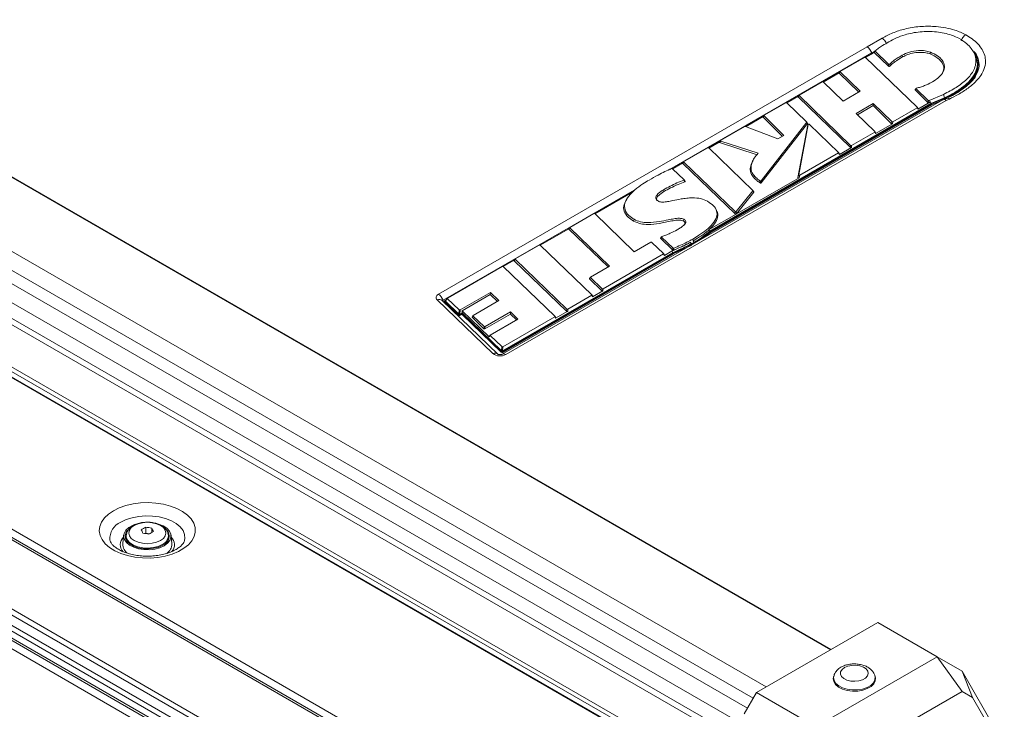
# Model space of a CAD drawing. Header units: millimetres. Extents: x 0 to 1118, y 0 to 864.
# Tile 40 of 256: x 254 to 324, y 202 to 251. Entities that reach past the tile are written whole.
import ezdxf

# ---------------------------------------------------------------- set-up
doc = ezdxf.new("R2010")
doc.units = ezdxf.units.MM

msp = doc.modelspace()

# ---------------------------------------------------------------- linework, layer by layer
at = {"color": 9, "linetype": 'Continuous', "lineweight": 15}
for p, q in [((311.67, 206.041), (193.416, 274.307)), ((189.03, 271.562), (307.099, 203.402)), ((306.165, 202.588), (188.353, 270.6)), ((187.945, 269.894), (305.757, 201.882)), ((305.52, 200.666), (187.45, 268.826)), ((187.132, 267.905), (305.52, 199.561)), ((305.52, 199.099), (187.079, 267.474)), ((187.079, 264.457), (305.52, 196.083)), ((305.52, 195.768), (187.079, 264.142)), ((187.266, 263.654), (305.52, 195.388)), ((185.826, 253.654), (315.08, 179.037)), ((315.939, 177.776), (184.79, 253.487)), ((301.801, 234.862), (301.801, 234.907)), ((301.98, 234.965), (301.98, 235.007))]:
    msp.add_line(p, q, dxfattribs=at)
at = {"color": 7, "linetype": 'Continuous', "lineweight": 15}
for p, q in [((311.711, 206.065), (193.498, 274.307)), ((311.71, 206.064), (193.498, 274.307)), ((187.307, 263.583), (305.52, 195.341)), ((187.307, 263.583), (305.52, 195.341)), ((315.753, 178.052), (185.04, 253.511)), ((312.266, 174.554), (180.267, 250.756)), ((180.517, 251.02), (312.516, 174.818)), ((179.944, 250.196), (311.943, 173.995)), ((311.839, 173.646), (179.84, 249.848)), ((179.84, 249.353), (311.839, 173.152)), ((314.275, 248.951), (315.341, 249.571)), ((179.684, 248.678), (312.491, 172.01)), ((179.944, 249.124), (311.943, 172.923)), ((283.786, 231.35), (314.275, 248.951)), ((314.823, 248.649), (314.6, 248.519)), ((314.839, 248.676), (314.778, 248.576)), ((314.843, 248.653), (315.803, 247.732)), ((314.6, 248.519), (300.248, 240.234)), ((314.087, 248.203), (312.358, 247.205)), ((317.834, 244.658), (314.16, 248.198)), ((314.169, 248.189), (314.582, 248.428)), ((314.582, 248.428), (314.777, 248.577)), ((315.804, 247.573), (314.782, 248.553)), ((316.797, 248.235), (316.761, 248.358)), ((321.951, 248.382), (321.855, 248.569)), ((322.166, 247.655), (322.166, 247.757)), ((311.156, 246.45), (312.287, 247.103)), ((312.347, 247.195), (312.284, 247.097)), ((312.351, 247.172), (312.287, 247.074)), ((312.287, 247.074), (313.678, 245.73)), ((312.351, 247.172), (313.78, 245.79)), ((311.074, 246.464), (309.439, 245.519)), ((312.579, 245.095), (311.147, 246.459)), ((318.601, 244.992), (317.693, 245.886)), ((317.767, 245.972), (318.616, 245.137)), ((319.672, 245.179), (288.323, 227.081)), ((319.905, 245.144), (288.573, 227.056)), ((308.578, 244.961), (309.368, 245.418)), ((309.428, 245.51), (309.364, 245.412)), ((309.432, 245.487), (309.368, 245.389)), ((309.368, 245.389), (313.087, 241.792)), ((309.432, 245.487), (313.097, 241.941)), ((313.78, 245.79), (312.579, 245.095)), ((318.601, 244.992), (318.616, 245.137)), ((318.683, 245.129), (318.668, 244.984)), ((318.683, 245.129), (319.705, 245.571)), ((318.817, 244.91), (319.768, 245.321)), ((319.799, 245.298), (318.85, 244.888)), ((319.686, 245.188), (318.85, 244.827)), ((319.926, 245.29), (319.687, 245.186)), ((319.768, 245.321), (319.705, 245.571)), ((319.799, 245.237), (319.799, 245.298)), ((320.132, 245.242), (319.905, 245.144)), ((318.817, 244.91), (303.09, 235.831)), ((318.85, 244.888), (303.13, 235.813)), ((318.85, 244.827), (303.13, 235.751)), ((308.496, 244.975), (306.957, 244.087)), ((309.974, 243.618), (308.569, 244.97)), ((313.493, 244.216), (314.711, 244.919)), ((313.585, 244.126), (314.7, 244.769)), ((314.7, 244.769), (314.711, 244.919)), ((314.7, 244.769), (316.017, 243.484)), ((314.711, 244.919), (316.027, 243.633)), ((316.1, 243.628), (317.827, 244.625)), ((317.891, 244.518), (317.827, 244.625)), ((317.902, 244.546), (317.839, 244.652)), ((318.784, 245.034), (317.891, 244.518)), ((318.784, 245.034), (318.668, 244.984)), ((318.784, 245.034), (318.817, 244.91)), ((318.85, 244.827), (318.85, 244.888)), ((305.667, 243.281), (306.887, 243.985)), ((306.946, 244.077), (306.883, 243.98)), ((306.95, 244.054), (306.887, 243.957)), ((306.887, 243.957), (308.242, 242.592)), ((306.95, 244.054), (308.343, 242.651)), ((314.822, 242.918), (313.493, 244.216)), ((305.577, 243.29), (303.848, 242.292)), ((307.928, 242.411), (305.636, 243.294)), ((306.733, 239.429), (309.976, 243.594)), ((306.747, 239.273), (310.033, 243.493)), ((310.058, 243.409), (309.351, 239.655)), ((310.092, 243.422), (309.416, 239.837)), ((310.033, 243.493), (309.976, 243.594)), ((310.035, 243.513), (309.978, 243.613)), ((310.092, 243.422), (310.058, 243.409)), ((310.116, 243.448), (310.082, 243.436)), ((312.251, 241.434), (310.178, 243.432)), ((316.09, 243.478), (314.878, 242.779)), ((316.017, 243.484), (316.027, 243.633)), ((316.1, 243.628), (316.09, 243.478)), ((308.343, 242.651), (307.928, 242.411)), ((313.17, 241.936), (314.815, 242.886)), ((314.878, 242.779), (314.815, 242.886)), ((314.889, 242.806), (314.826, 242.913)), ((302.94, 241.768), (301.238, 240.785)), ((306.151, 238.74), (303.013, 241.763)), ((303.022, 241.754), (303.758, 242.179)), ((303.837, 242.283), (303.754, 242.174)), ((303.858, 242.25), (303.775, 242.141)), ((303.775, 242.141), (306.45, 241.27)), ((303.858, 242.25), (306.518, 241.384)), ((313.16, 241.787), (312.307, 241.295)), ((313.087, 241.792), (313.097, 241.941)), ((313.17, 241.936), (313.16, 241.787)), ((309.495, 239.815), (312.244, 241.401)), ((312.307, 241.295), (312.244, 241.401)), ((312.319, 241.322), (312.255, 241.429)), ((301.256, 239.497), (300.44, 240.281)), ((300.451, 240.27), (301.167, 240.683)), ((301.227, 240.775), (301.164, 240.678)), ((301.231, 240.752), (301.167, 240.655)), ((301.167, 240.655), (304.896, 237.062)), ((301.231, 240.752), (304.89, 237.227)), ((306.17, 240.905), (306.121, 240.811)), ((309.43, 239.634), (304.976, 237.062)), ((306.214, 239.648), (306.259, 239.764)), ((309.351, 239.655), (309.416, 239.837)), ((309.495, 239.815), (309.43, 239.634)), ((297.86, 238.856), (284.111, 230.918)), ((301.33, 239.379), (301.26, 239.492)), ((294.916, 237.075), (297.618, 238.635)), ((304.972, 237.229), (306.153, 238.715)), ((304.978, 237.065), (306.21, 238.615)), ((306.21, 238.615), (306.153, 238.715)), ((306.212, 238.634), (306.155, 238.734)), ((297.148, 238.069), (297.104, 237.984)), ((294.834, 237.088), (293.132, 236.106)), ((297.699, 234.352), (294.907, 237.083)), ((304.953, 237.049), (303.051, 235.951)), ((303.562, 237.322), (303.514, 237.415)), ((304.896, 237.062), (304.89, 237.227)), ((304.972, 237.229), (304.978, 237.065)), ((293.121, 236.096), (293.058, 235.998)), ((293.125, 236.073), (293.061, 235.975)), ((293.125, 236.073), (295.955, 233.347)), ((297.667, 236.556), (297.703, 236.679)), ((301.211, 236.558), (301.246, 236.681)), ((291.03, 234.831), (293.061, 236.004)), ((293.061, 235.975), (295.852, 233.287)), ((299.656, 235.433), (299.586, 235.341)), ((299.659, 235.408), (300.469, 234.631)), ((302.21, 235.331), (301.908, 235.15)), ((302.591, 235.392), (301.98, 235.007)), ((303.09, 235.831), (302.553, 235.41)), ((303.13, 235.813), (302.591, 235.392)), ((303.13, 235.751), (302.591, 235.33)), ((302.591, 235.33), (302.591, 235.392)), ((303.051, 235.951), (303.048, 235.948)), ((303.051, 235.951), (303.09, 235.831)), ((303.13, 235.751), (303.13, 235.813)), ((290.948, 234.845), (289.246, 233.862)), ((294.696, 231.3), (291.021, 234.84)), ((298.898, 235.044), (297.699, 234.352)), ((299.796, 234.244), (298.97, 235.039)), ((299.59, 235.316), (300.455, 234.485)), ((301.801, 234.907), (300.475, 234.28)), ((301.801, 234.846), (300.475, 234.219)), ((301.944, 235.027), (301.767, 234.928)), ((301.98, 235.007), (301.801, 234.907)), ((301.908, 235.15), (301.873, 235.272)), ((300.475, 234.28), (288.33, 227.269)), ((300.475, 234.219), (288.33, 227.207)), ((300.442, 234.302), (288.336, 227.313)), ((295.492, 231.731), (299.789, 234.211)), ((299.852, 234.105), (299.789, 234.211)), ((299.863, 234.132), (299.8, 234.239)), ((300.408, 234.425), (299.852, 234.105)), ((300.408, 234.425), (300.442, 234.302)), ((300.475, 234.219), (300.475, 234.28)), ((288.313, 233.324), (284.417, 231.074)), ((292.06, 229.778), (288.385, 233.318)), ((288.394, 233.31), (289.175, 233.761)), ((289.235, 233.853), (289.172, 233.755)), ((289.239, 233.83), (289.176, 233.732)), ((289.176, 233.732), (292.903, 230.14)), ((289.239, 233.83), (292.913, 230.289)), ((295.955, 233.347), (294.6, 232.564)), ((294.589, 232.555), (294.525, 232.457)), ((294.593, 232.532), (294.529, 232.434)), ((294.593, 232.532), (295.42, 231.736)), ((294.529, 232.434), (295.41, 231.587)), ((285.322, 230.228), (287.478, 231.473)), ((285.47, 230.17), (287.468, 231.324)), ((287.468, 231.324), (287.478, 231.473)), ((287.468, 231.324), (287.973, 230.833)), ((287.478, 231.473), (288.076, 230.892)), ((292.986, 230.284), (294.689, 231.268)), ((294.753, 231.161), (294.689, 231.268)), ((294.764, 231.188), (294.701, 231.295)), ((295.482, 231.582), (294.753, 231.161)), ((295.41, 231.587), (295.42, 231.736)), ((295.492, 231.731), (295.482, 231.582)), ((287.66, 227.121), (283.699, 230.939)), ((288.007, 227.073), (284.046, 230.891)), ((284.214, 230.865), (284.214, 230.803)), ((285.217, 229.89), (284.221, 230.85)), ((284.221, 230.85), (284.221, 230.788)), ((285.217, 229.829), (284.221, 230.788)), ((284.229, 230.885), (284.325, 230.94)), ((284.406, 231.065), (284.279, 230.87)), ((284.41, 231.042), (284.282, 230.847)), ((285.229, 229.935), (284.282, 230.847)), ((284.41, 231.042), (285.249, 230.233)), ((288.076, 230.892), (286.248, 229.837)), ((285.217, 229.829), (285.217, 229.89)), ((285.229, 229.935), (285.249, 230.233)), ((285.404, 229.948), (285.295, 229.885)), ((285.404, 229.887), (285.295, 229.823)), ((285.295, 229.885), (285.295, 229.823)), ((285.322, 230.228), (285.302, 229.929)), ((285.46, 230.021), (285.302, 229.929)), ((285.404, 229.887), (285.404, 229.948)), ((285.47, 230.17), (285.46, 230.021)), ((288.264, 227.318), (285.46, 230.021)), ((287.398, 228.312), (285.47, 230.17)), ((288.251, 227.274), (285.483, 229.942)), ((285.483, 229.942), (285.483, 229.881)), ((288.251, 227.213), (285.483, 229.881)), ((286.237, 229.827), (286.174, 229.73)), ((286.241, 229.804), (286.178, 229.707)), ((286.241, 229.804), (287.031, 229.044)), ((287.093, 228.889), (288.903, 229.934)), ((287.103, 229.039), (288.912, 230.083)), ((288.356, 227.612), (292.053, 229.745)), ((288.903, 229.934), (288.912, 230.083)), ((288.903, 229.934), (289.335, 229.519)), ((288.912, 230.083), (289.438, 229.579)), ((292.116, 229.639), (292.053, 229.745)), ((292.128, 229.666), (292.064, 229.773)), ((292.976, 230.135), (292.116, 229.639)), ((292.903, 230.14), (292.913, 230.289)), ((292.986, 230.284), (292.976, 230.135)), ((286.178, 229.707), (287.021, 228.895)), ((287.021, 228.895), (287.031, 229.044)), ((287.103, 229.039), (287.093, 228.889)), ((289.438, 229.579), (287.468, 228.442)), ((287.458, 228.432), (287.394, 228.335)), ((287.461, 228.409), (287.398, 228.312)), ((287.461, 228.409), (288.284, 227.617)), ((288.251, 227.213), (288.251, 227.274)), ((288.264, 227.318), (288.284, 227.617)), ((288.33, 227.269), (288.33, 227.207)), ((288.356, 227.612), (288.336, 227.313)), ((262.96, 214.339), (262.918, 214.315)), ((262.96, 214.767), (262.96, 214.339)), ((263.236, 214.296), (262.96, 214.339)), ((263.392, 214.7), (263.392, 214.389)), ((261.391, 214.188), (261.329, 213.578)), ((261.576, 214.14), (261.576, 213.967)), ((261.576, 213.967), (261.599, 213.813)), ((264.576, 213.967), (264.576, 214.14)), ((264.576, 213.999), (264.61, 213.926)), ((264.822, 213.578), (264.76, 214.188)), ((315.03, 207.981), (306.403, 203.001)), ((319.26, 205.539), (315.03, 207.981)), ((319.26, 205.539), (310.634, 200.559)), ((321.028, 203.075), (319.26, 205.539)), ((319.26, 205.539), (321.028, 204.518)), ((321.76, 202.652), (321.028, 204.518)), ((321.028, 204.518), (328.854, 190.963)), ((311.895, 204.138), (311.88, 204.068)), ((314.857, 204.068), (314.842, 204.138)), ((306.403, 203.001), (305.52, 201.47)), ((310.634, 200.559), (306.403, 203.001)), ((313.134, 198.518), (321.028, 203.075)), ((321.028, 203.075), (321.76, 202.652)), ((321.76, 202.652), (328.844, 190.383))]:
    msp.add_line(p, q, dxfattribs=at)
at = {"color": 7, "linetype": 'Continuous', "lineweight": 15, "flags": 128}
for points in [[(318.757, 248.448), (318.763, 248.474), (318.785, 248.575)], [(299.821, 238.657), (299.814, 238.682), (299.785, 238.78)], [(301.908, 235.15), (301.919, 235.113), (301.93, 235.076), (301.944, 235.027)], [(283.699, 230.939), (283.656, 230.989), (283.628, 231.042), (283.616, 231.098), (283.62, 231.153), (283.64, 231.208), (283.675, 231.26), (283.724, 231.308), (283.786, 231.35)], [(284.229, 230.885), (284.223, 230.881), (284.219, 230.877), (284.216, 230.873), (284.214, 230.868), (284.214, 230.863), (284.215, 230.859), (284.217, 230.854), (284.221, 230.85)], [(260.66, 215.933), (261.078, 216.139), (261.549, 216.303), (262.059, 216.422), (262.595, 216.491), (263.144, 216.511), (263.691, 216.479), (264.222, 216.397), (264.724, 216.266), (265.183, 216.091), (265.587, 215.876), (265.926, 215.626), (266.191, 215.348), (266.376, 215.049), (266.475, 214.737), (266.486, 214.42), (266.409, 214.105), (266.245, 213.802), (265.999, 213.518), (265.678, 213.261), (265.289, 213.036), (264.843, 212.851), (264.351, 212.709), (263.826, 212.615), (263.282, 212.57), (262.732, 212.576), (262.191, 212.634), (261.673, 212.74), (261.192, 212.893), (260.759, 213.089), (260.386, 213.322), (260.083, 213.587), (259.857, 213.877), (259.715, 214.183), (259.66, 214.499), (259.693, 214.816), (259.814, 215.126), (260.019, 215.42), (260.303, 215.692), (260.66, 215.933)], [(264.007, 213.813), (264.217, 213.971), (264.349, 214.154), (264.393, 214.351), (264.349, 214.548), (264.217, 214.732), (264.007, 214.889), (263.734, 215.01), (263.417, 215.086), (263.076, 215.112), (262.734, 215.086), (262.417, 215.01), (262.144, 214.889), (261.934, 214.732), (261.802, 214.548), (261.758, 214.351), (261.802, 214.154), (261.934, 213.971), (262.144, 213.813), (262.417, 213.693), (262.734, 213.616), (263.076, 213.591), (263.417, 213.616), (263.734, 213.693), (264.007, 213.813)], [(263.796, 215.011), (263.876, 214.988), (264.197, 214.858), (264.458, 214.689), (264.644, 214.49), (264.745, 214.272), (264.757, 214.046), (264.677, 213.824), (264.512, 213.619), (264.269, 213.442)], [(264.269, 213.442), (263.961, 213.301), (263.606, 213.206), (263.223, 213.16), (262.831, 213.167), (262.452, 213.225), (262.108, 213.332), (261.815, 213.483), (261.59, 213.668), (261.446, 213.878), (261.389, 214.102), (261.423, 214.327), (261.546, 214.542), (261.752, 214.735), (262.029, 214.895), (262.222, 214.971)], [(261.675, 214.547), (261.572, 214.401), (261.503, 214.185), (261.526, 213.967), (261.639, 213.757), (261.836, 213.57), (262.104, 213.415), (262.429, 213.301), (262.792, 213.236), (263.171, 213.223), (263.544, 213.262), (263.89, 213.352), (264.189, 213.488)], [(261.541, 213.926), (261.572, 213.993), (261.576, 213.999)], [(264.552, 213.813), (264.557, 213.832), (264.576, 213.967)], [(312.667, 204.773), (312.905, 204.875), (313.184, 204.931), (313.48, 204.938), (313.765, 204.893), (314.016, 204.803), (314.209, 204.673), (314.327, 204.517), (314.36, 204.347), (314.305, 204.179), (314.167, 204.028), (313.958, 203.907), (313.696, 203.828), (313.406, 203.796), (313.112, 203.815), (312.841, 203.883), (312.616, 203.995), (312.459, 204.139), (312.382, 204.304), (312.393, 204.475), (312.491, 204.636), (312.667, 204.773)], [(314.857, 204.068), (314.862, 204.042), (314.85, 203.825), (314.745, 203.616), (314.554, 203.429), (314.288, 203.276), (313.964, 203.165), (313.603, 203.105), (313.227, 203.098), (312.86, 203.145), (312.525, 203.244), (312.243, 203.387), (312.032, 203.567), (311.905, 203.771), (311.869, 203.987), (311.88, 204.068)]]:
    msp.add_lwpolyline(points, dxfattribs=at)
at = {"color": 9, "linetype": 'Continuous', "lineweight": 15, "flags": 128}
for points in [[(261.183, 215.121), (261.563, 215.303), (261.994, 215.442), (262.463, 215.533), (262.952, 215.572), (263.445, 215.559), (263.926, 215.494), (264.378, 215.379), (264.786, 215.217), (265.135, 215.016), (265.414, 214.78), (265.614, 214.52), (265.727, 214.242), (265.75, 213.957), (265.731, 213.832)], [(264.136, 213.528), (263.839, 213.395), (263.494, 213.309), (263.123, 213.275), (262.748, 213.295), (262.395, 213.369), (262.084, 213.491), (261.835, 213.653), (261.664, 213.847), (261.582, 214.059), (261.576, 214.153)], [(314.838, 204.155), (314.847, 204.112), (314.835, 203.897), (314.731, 203.691), (314.542, 203.506), (314.278, 203.354), (313.958, 203.244), (313.601, 203.184), (313.229, 203.178), (312.866, 203.225), (312.534, 203.322), (312.255, 203.464), (312.046, 203.642), (311.92, 203.844), (311.885, 204.058), (311.896, 204.141)]]:
    msp.add_lwpolyline(points, dxfattribs=at)
at = {"color": 7, "linetype": 'Continuous', "lineweight": 15}
for centre, radius, start, end in [((283.365, 230.696), 0.778, 16.568, 57.17492), ((284.134, 230.863), 0.0595, 112.83069, 179.99571), ((284.234, 230.804), 0.0204, 181.82022, 229.38654), ((285.26, 229.949), 0.0728, 233.32101, 298.52708), ((285.26, 229.887), 0.0728, 233.32101, 298.52708), ((285.439, 229.884), 0.0728, 53.31984, 118.52727), ((285.439, 229.823), 0.0728, 53.31984, 118.52727), ((288.168, 227.802), 0.849, 233.32101, 298.52708), ((288.295, 227.333), 0.0728, 233.31984, 298.52727), ((288.295, 227.271), 0.0728, 233.31984, 298.52727), ((264.627, 211.513), 3.657, 117.13404, 122.86058), ((258.84, 212.668), 4.259, 23.04794, 26.74899), ((262.274, 209.768), 4.593, 78.47803, 83.93589), ((262.474, 210.2), 4.593, 78.47803, 83.93589), ((265.175, 211.197), 3.657, 117.13404, 122.86058), ((259.589, 212.783), 4.259, 23.04794, 26.74899), ((263.961, 214.117), 0.669, 289.91433, 43.21749), ((262.118, 213.563), 0.79, 178.93517, 238.519), ((264.036, 213.562), 0.786, 302.16941, 1.13989)]:
    msp.add_arc(centre, radius, start, end, dxfattribs=at)
at = {"color": 9, "linetype": 'Continuous', "lineweight": 15}
for centre, radius, start, end in [((283.832, 230.628), 0.339, 50.9341, 113.24027), ((287.794, 226.81), 0.339, 51.08331, 113.23127), ((288.427, 226.855), 0.249, 54.00163, 114.64011), ((261.686, 213.951), 1.274, 113.24985, 184.14756), ((261.899, 213.519), 0.749, 134.13264, 222.77328), ((263.856, 214.192), 0.721, 292.8538, 356.11758), ((264.27, 213.52), 0.736, 317.81256, 46.85298)]:
    msp.add_arc(centre, radius, start, end, dxfattribs=at)
at = {"color": 7, "linetype": 'Continuous', "lineweight": 15}
for centre, major_axis, ratio, start_param, end_param in [((314.275, 248.543), (-0.251, 0.433), 0.578608, 4.337522, 5.496801), ((314.118, 248.177), (0.0501, 0.0028), 0.685046, 0.565641, 2.205127), ((312.337, 247.087), (0.0561, -0.0011), 0.515301, 2.830811, 3.64798), ((312.4, 247.185), (0.0561, -0.0011), 0.515301, 2.435549, 3.64798), ((311.106, 246.438), (0.0501, 0.0028), 0.684624, 0.572357, 2.207363), ((309.417, 245.402), (0.0561, -0.0011), 0.515303, 2.830816, 3.647942), ((309.481, 245.5), (0.0561, -0.0011), 0.515303, 2.43555, 3.647942), ((318.658, 245.157), (0.0503, 0.0037), 0.663658, 3.669162, 5.196327), ((319.905, 244.735), (-0.225, 0.447), 0.534899, 5.52876, 6.314077), ((308.527, 244.949), (0.0501, 0.0028), 0.684995, 0.566458, 2.2054), ((317.785, 244.644), (0.0561, -0.0011), 0.515209, 5.577095, 6.791072), ((317.849, 244.538), (0.0561, -0.0011), 0.515209, 5.577095, 6.791072), ((318.643, 245.012), (0.0503, 0.0037), 0.663658, 3.669162, 5.196327), ((306.936, 243.97), (0.056, -0.0012), 0.516228, 2.832539, 3.632726), ((306.999, 244.067), (0.056, -0.0012), 0.516228, 2.436003, 3.632726), ((305.611, 243.266), (0.0501, -0.0013), 0.649363, 1.070607, 2.327661), ((309.925, 243.604), (0.0549, 0.0004), 0.525574, 5.888847, 6.776457), ((309.982, 243.504), (0.0549, 0.0004), 0.525574, 5.888847, 6.776457), ((310.109, 243.393), (0.0472, -0.027), 0.787196, 2.560402, 3.408033), ((310.143, 243.405), (0.0472, -0.027), 0.787196, 1.260692, 3.408033), ((316.058, 243.504), (0.0501, 0.0029), 0.685516, 3.699683, 5.344185), ((316.069, 243.654), (0.0501, 0.0029), 0.685516, 3.699683, 5.344185), ((314.772, 242.905), (0.0561, -0.0011), 0.515532, 5.577256, 6.785791), ((314.836, 242.798), (0.0561, -0.0011), 0.515532, 5.577256, 6.785791), ((302.972, 241.742), (0.0501, 0.0028), 0.685044, 0.565683, 2.205141), ((303.811, 242.165), (0.06, 0.0019), 0.482397, 2.768003, 4.07038), ((303.893, 242.274), (0.06, 0.0019), 0.482397, 2.408999, 4.07038), ((313.128, 241.813), (0.0501, 0.0029), 0.685186, 3.704997, 5.345972), ((313.138, 241.962), (0.0501, 0.0029), 0.685186, 3.704997, 5.345972), ((312.201, 241.421), (0.0561, -0.0011), 0.515227, 5.577104, 6.790782), ((312.265, 241.314), (0.0561, -0.0011), 0.515227, 5.577104, 6.790782), ((301.217, 240.668), (0.0561, -0.0011), 0.515218, 2.830656, 3.649337), ((301.28, 240.766), (0.0561, -0.0011), 0.515218, 2.435507, 3.649337), ((309.407, 239.664), (0.0541, 0.0257), 0.633646, 2.708697, 4.837777), ((309.472, 239.846), (0.0541, 0.0257), 0.633646, 2.708697, 4.837777), ((306.103, 238.726), (0.055, 0.0004), 0.52536, 5.881891, 6.776173), ((306.16, 238.626), (0.055, 0.0004), 0.52536, 5.881891, 6.776173), ((294.866, 237.062), (0.0501, 0.0029), 0.685572, 0.557196, 2.20229), ((304.929, 237.25), (0.05, -0.0028), 0.761154, 3.865545, 5.789176), ((304.935, 237.085), (0.05, -0.0028), 0.761154, 3.865545, 5.128579), ((304.946, 236.774), (0.023, 0.295), 0.127165, 6.075861, 6.664163), ((304.935, 237.085), (0.05, -0.0028), 0.761154, 5.716881, 5.789176), ((293.174, 236.086), (0.0561, -0.0011), 0.515205, 2.4355, 3.649556), ((293.111, 235.989), (0.0561, -0.0011), 0.515205, 2.830631, 3.649556), ((290.98, 234.819), (0.0501, 0.0028), 0.685038, 0.565776, 2.205172), ((298.929, 235.018), (0.0501, 0.0028), 0.685053, 0.565531, 2.205091), ((299.746, 234.231), (0.0561, -0.0011), 0.515214, 5.577098, 6.790996), ((299.81, 234.124), (0.0561, -0.0011), 0.515214, 5.577098, 6.790996), ((288.344, 233.298), (0.0501, 0.0028), 0.685051, 0.565568, 2.205103), ((289.225, 233.745), (0.0561, -0.0011), 0.515218, 2.830656, 3.649341), ((289.288, 233.843), (0.0561, -0.0011), 0.515218, 2.435507, 3.649341), ((294.642, 232.545), (0.0561, -0.0011), 0.515182, 2.435489, 3.649927), ((294.579, 232.447), (0.0561, -0.0011), 0.515182, 2.830589, 3.649927), ((294.647, 231.287), (0.0561, -0.0011), 0.515204, 5.577092, 6.791164), ((294.711, 231.181), (0.0561, -0.0011), 0.515204, 5.577092, 6.791164), ((295.451, 231.608), (0.0501, 0.0028), 0.685006, 3.707885, 5.346938), ((295.461, 231.757), (0.0501, 0.0028), 0.685006, 3.707885, 5.346938), ((284.332, 230.86), (0.0561, -0.0011), 0.515214, 2.83065, 3.649396), ((284.459, 231.055), (0.0561, -0.0011), 0.515214, 2.435505, 3.649396), ((285.27, 229.955), (0.0501, 0.0028), 0.685054, 3.707113, 5.34668), ((285.29, 230.254), (0.0501, 0.0028), 0.685054, 3.707113, 5.34668), ((286.227, 229.72), (0.0561, -0.0011), 0.515206, 2.830634, 3.64953), ((286.29, 229.817), (0.0561, -0.0011), 0.515206, 2.435501, 3.64953), ((292.01, 229.765), (0.0561, -0.0011), 0.515212, 5.577097, 6.791022), ((292.944, 230.161), (0.0501, 0.0028), 0.685059, 3.707033, 5.346653), ((292.954, 230.31), (0.0501, 0.0028), 0.685059, 3.707033, 5.346653), ((287.072, 229.064), (0.0501, 0.0028), 0.685042, 3.707307, 5.346745), ((292.074, 229.658), (0.0561, -0.0011), 0.515212, 5.577097, 6.791022), ((287.062, 228.915), (0.0501, 0.0028), 0.685042, 3.707307, 5.346745), ((287.447, 228.325), (0.0561, -0.0011), 0.515216, 2.830652, 3.649371), ((287.511, 228.422), (0.0561, -0.0011), 0.515216, 2.435506, 3.649371), ((288.305, 227.339), (0.0501, 0.0028), 0.685056, 3.707076, 5.346667), ((288.325, 227.638), (0.0501, 0.0028), 0.685056, 3.707076, 5.346667)]:
    msp.add_ellipse(centre, major_axis=major_axis, ratio=ratio, start_param=start_param, end_param=end_param, dxfattribs=at)
for points, knots in [([(315.341, 249.571), (315.372, 249.589), (315.639, 249.738), (316.185, 249.997), (317.101, 250.284), (318.124, 250.433), (319.083, 250.42), (319.869, 250.31), (320.607, 250.137), (321.041, 249.936), (321.29, 249.82)], [0, 0, 0, 0, 0.01926, 0.169224, 0.318725, 0.489281, 0.641847, 0.748802, 0.855728, 1, 1, 1, 1]), ([(320.808, 249.561), (320.638, 249.64), (320.319, 249.791), (319.762, 249.932), (319.202, 250.022), (318.62, 250.055), (318.041, 250.03), (317.486, 249.947), (316.918, 249.806), (316.353, 249.594), (315.999, 249.406), (315.822, 249.312)], [0, 0, 0, 0, 0.117693, 0.221884, 0.326097, 0.431304, 0.53649, 0.638179, 0.739935, 0.869805, 1, 1, 1, 1]), ([(319.705, 245.571), (319.869, 245.652), (320.339, 245.885), (321.037, 246.331), (321.587, 246.85), (321.886, 247.326), (322.015, 247.714), (322.024, 248.113), (321.911, 248.496), (321.685, 248.855), (321.34, 249.219), (321.002, 249.437), (320.808, 249.561)], [0, 0, 0, 0, 0.081025, 0.232296, 0.38888, 0.473337, 0.559892, 0.64445, 0.731847, 0.810742, 0.891795, 1, 1, 1, 1]), ([(321.29, 249.82), (321.445, 249.724), (321.771, 249.521), (322.164, 249.166), (322.471, 248.77), (322.657, 248.349), (322.726, 247.866), (322.63, 247.382), (322.381, 246.916), (322.014, 246.467), (321.477, 246.006), (320.817, 245.584), (320.341, 245.347), (320.132, 245.242)], [0, 0, 0, 0, 0.074774, 0.156605, 0.238419, 0.320365, 0.402309, 0.512294, 0.595208, 0.67819, 0.793748, 0.909444, 1, 1, 1, 1]), ([(321.29, 249.82), (321.287, 249.818), (321.27, 249.808), (321.213, 249.769), (321.123, 249.683), (321.025, 249.542), (320.986, 249.439), (320.967, 249.387)], [0, 0, 0, 0, 0.021795, 0.12745, 0.418317, 0.709158, 1, 1, 1, 1]), ([(314.843, 248.653), (314.832, 248.635), (314.812, 248.601), (314.791, 248.568), (314.782, 248.553)], [0, 0, 0, 0, 0.555242, 1, 1, 1, 1]), ([(314.846, 248.683), (314.843, 248.681), (314.838, 248.676), (314.836, 248.667), (314.838, 248.659), (314.842, 248.655), (314.843, 248.653)], [0, 0, 0, 0, 0.283163, 0.566812, 0.841646, 1, 1, 1, 1]), ([(315.822, 249.312), (315.671, 249.222), (315.422, 249.075), (315.097, 248.865), (314.928, 248.742), (314.846, 248.683)], [0, 0, 0, 0, 0.442603, 0.731809, 1, 1, 1, 1]), ([(316.761, 248.358), (316.929, 248.44), (317.265, 248.606), (317.858, 248.704), (318.392, 248.692), (318.661, 248.612), (318.785, 248.575)], [0, 0, 0, 0, 0.295374, 0.593099, 0.812622, 1, 1, 1, 1]), ([(321.788, 248.663), (321.86, 248.581), (322.086, 248.321), (322.2, 247.827), (322.13, 247.335), (321.947, 246.957), (321.692, 246.587), (321.335, 246.241), (320.908, 245.922), (320.564, 245.702), (320.194, 245.491), (319.931, 245.363), (319.799, 245.298)], [0, 0, 0, 0, 0.071462, 0.225783, 0.380322, 0.454593, 0.530588, 0.690888, 0.766536, 0.844975, 0.922249, 1, 1, 1, 1]), ([(314.782, 248.553), (314.78, 248.556), (314.776, 248.561), (314.775, 248.569), (314.778, 248.574), (314.779, 248.576)], [0, 0, 0, 0, 0.387703, 0.776065, 1, 1, 1, 1]), ([(315.883, 247.732), (315.986, 247.824), (316.164, 247.984), (316.472, 248.187), (316.665, 248.301), (316.761, 248.358)], [0, 0, 0, 0, 0.408235, 0.70351, 1, 1, 1, 1]), ([(316.797, 248.235), (316.646, 248.146), (316.38, 247.988), (316.08, 247.763), (315.94, 247.627), (315.884, 247.573)], [0, 0, 0, 0, 0.440199, 0.777325, 1, 1, 1, 1]), ([(318.757, 248.448), (318.661, 248.479), (318.449, 248.545), (318.052, 248.573), (317.595, 248.536), (317.152, 248.418), (316.909, 248.293), (316.797, 248.235)], [0, 0, 0, 0, 0.151804, 0.333733, 0.546569, 0.790997, 1, 1, 1, 1]), ([(318.785, 248.575), (318.956, 248.496), (319.299, 248.337), (319.658, 247.991), (319.82, 247.587), (319.722, 247.163), (319.432, 246.811), (319.046, 246.528), (318.763, 246.381), (318.621, 246.308)], [0, 0, 0, 0, 0.141056, 0.282516, 0.444647, 0.597348, 0.753717, 0.876688, 1, 1, 1, 1]), ([(319.608, 247.045), (319.662, 247.163), (319.778, 247.415), (319.653, 247.81), (319.318, 248.183), (318.949, 248.358), (318.757, 248.448)], [0, 0, 0, 0, 0.2266286, 0.4860041, 0.7339596, 1, 1, 1, 1]), ([(319.768, 245.321), (319.897, 245.384), (320.154, 245.51), (320.518, 245.716), (320.858, 245.933), (321.177, 246.169), (321.461, 246.42), (321.78, 246.767), (322.003, 247.137), (322.108, 247.52), (322.135, 247.911), (322.022, 248.194), (321.947, 248.381)], [0, 0, 0, 0, 0.0829439, 0.1661778, 0.2511521, 0.3330282, 0.4215308, 0.5063988, 0.668349, 0.7533146, 0.8369613, 1, 1, 1, 1]), ([(321.982, 246.873), (322.081, 247.061), (322.27, 247.421), (322.229, 247.979), (322.093, 248.379), (321.911, 248.575), (321.876, 248.612)], [0, 0, 0, 0, 0.326608, 0.627768, 0.928836, 1, 1, 1, 1]), ([(315.803, 247.732), (315.807, 247.729), (315.813, 247.724), (315.828, 247.719), (315.842, 247.717), (315.857, 247.718), (315.869, 247.722), (315.877, 247.727), (315.881, 247.731), (315.883, 247.732)], [0, 0, 0, 0, 0.187991, 0.344227, 0.501264, 0.639613, 0.776775, 0.93059, 1, 1, 1, 1]), ([(315.804, 247.573), (315.804, 247.585), (315.803, 247.638), (315.803, 247.691), (315.803, 247.732)], [0, 0, 0, 0, 0.236645, 1, 1, 1, 1]), ([(315.884, 247.573), (315.88, 247.57), (315.873, 247.565), (315.859, 247.559), (315.844, 247.558), (315.83, 247.559), (315.818, 247.563), (315.809, 247.568), (315.805, 247.571), (315.804, 247.573)], [0, 0, 0, 0, 0.187774, 0.343065, 0.499171, 0.636359, 0.772102, 0.92429, 1, 1, 1, 1]), ([(315.883, 247.732), (315.883, 247.732), (315.883, 247.691), (315.883, 247.638), (315.883, 247.586), (315.884, 247.573)], [0, 0, 0, 0, 0.0000942, 0.7630929, 1, 1, 1, 1]), ([(322.159, 247.676), (322.158, 247.608), (322.158, 247.439), (322.054, 247.083), (321.836, 246.707), (321.515, 246.354), (321.229, 246.1), (320.908, 245.861), (320.564, 245.64), (320.194, 245.43), (319.931, 245.302), (319.799, 245.237)], [0, 0, 0, 0, 0.070556, 0.174508, 0.374363, 0.479043, 0.588196, 0.68894, 0.793473, 0.896418, 1, 1, 1, 1]), ([(321.995, 246.877), (321.966, 246.825), (321.883, 246.68), (321.664, 246.433), (321.346, 246.143), (320.948, 245.851), (320.477, 245.57), (320.124, 245.378), (319.935, 245.284), (319.926, 245.28)], [0, 0, 0, 0, 0.089943, 0.253991, 0.425084, 0.604982, 0.796215, 0.990806, 1, 1, 1, 1]), ([(317.693, 245.886), (317.69, 245.889), (317.686, 245.895), (317.685, 245.904), (317.689, 245.909), (317.691, 245.911)], [0, 0, 0, 0, 0.361623, 0.724968, 1, 1, 1, 1]), ([(317.764, 245.997), (317.758, 245.99), (317.734, 245.961), (317.709, 245.933), (317.69, 245.912)], [0, 0, 0, 0, 0.244024, 1, 1, 1, 1]), ([(317.767, 245.972), (317.751, 245.953), (317.726, 245.923), (317.701, 245.895), (317.693, 245.886)], [0, 0, 0, 0, 0.6635944, 1, 1, 1, 1]), ([(317.79, 246.011), (317.785, 246.009), (317.775, 246.006), (317.764, 245.999), (317.76, 245.99), (317.76, 245.981), (317.764, 245.976), (317.767, 245.973), (317.767, 245.972)], [0, 0, 0, 0, 0.20632, 0.413507, 0.602562, 0.782034, 0.970339, 1, 1, 1, 1]), ([(318.621, 246.308), (318.536, 246.27), (318.357, 246.19), (318.079, 246.09), (317.881, 246.036), (317.79, 246.011)], [0, 0, 0, 0, 0.330271, 0.6905, 1, 1, 1, 1]), ([(320.132, 245.242), (320.131, 245.244), (320.115, 245.255), (320.065, 245.285), (319.991, 245.311), (319.945, 245.291), (319.925, 245.283)], [0, 0, 0, 0, 0.02533, 0.199973, 0.656173, 1, 1, 1, 1]), ([(306.518, 241.384), (306.423, 241.271), (306.248, 241.062), (306.077, 240.737), (305.989, 240.378), (306.043, 240.039), (306.204, 239.834), (306.259, 239.764)], [0, 0, 0, 0, 0.221544, 0.411735, 0.601503, 0.863845, 1, 1, 1, 1]), ([(300.375, 240.289), (300.213, 240.221), (299.876, 240.079), (299.349, 239.802), (298.984, 239.595), (298.773, 239.476)], [0, 0, 0, 0, 0.281473, 0.584548, 1, 1, 1, 1]), ([(300.44, 240.281), (300.436, 240.283), (300.43, 240.288), (300.416, 240.293), (300.4, 240.294), (300.386, 240.293), (300.378, 240.291), (300.375, 240.289)], [0, 0, 0, 0, 0.216891, 0.43454, 0.636703, 0.832185, 1, 1, 1, 1]), ([(306.134, 240.809), (306.093, 240.735), (305.985, 240.541), (305.937, 240.184), (306.035, 239.861), (306.181, 239.687), (306.214, 239.648)], [0, 0, 0, 0, 0.194276, 0.513663, 0.892017, 1, 1, 1, 1]), ([(306.214, 239.648), (306.265, 239.595), (306.369, 239.487), (306.528, 239.362), (306.633, 239.291), (306.669, 239.266)], [0, 0, 0, 0, 0.394702, 0.792688, 1, 1, 1, 1]), ([(306.259, 239.764), (306.311, 239.709), (306.401, 239.616), (306.539, 239.504), (306.622, 239.446), (306.655, 239.423)], [0, 0, 0, 0, 0.4539746, 0.7775316, 1, 1, 1, 1]), ([(298.773, 239.476), (298.623, 239.386), (298.264, 239.17), (297.755, 238.797), (297.292, 238.34), (297.013, 237.855), (297.007, 237.364), (297.267, 236.962), (297.572, 236.763), (297.703, 236.679)], [0, 0, 0, 0, 0.116651, 0.279988, 0.442896, 0.610825, 0.752284, 0.894452, 1, 1, 1, 1]), ([(299.785, 238.78), (299.942, 238.866), (300.251, 239.036), (300.731, 239.268), (301.074, 239.397), (301.239, 239.46)], [0, 0, 0, 0, 0.3453311, 0.6839349, 1, 1, 1, 1]), ([(299.821, 238.657), (299.977, 238.743), (300.299, 238.92), (300.79, 239.156), (301.146, 239.287), (301.309, 239.347)], [0, 0, 0, 0, 0.338446, 0.696536, 1, 1, 1, 1]), ([(301.239, 239.46), (301.244, 239.462), (301.253, 239.465), (301.261, 239.474), (301.264, 239.482), (301.262, 239.49), (301.257, 239.495), (301.256, 239.497)], [0, 0, 0, 0, 0.218842, 0.438431, 0.642835, 0.840979, 1, 1, 1, 1]), ([(301.309, 239.347), (301.3, 239.362), (301.277, 239.399), (301.253, 239.437), (301.239, 239.46)], [0, 0, 0, 0, 0.382273, 1, 1, 1, 1]), ([(301.329, 239.379), (301.33, 239.378), (301.333, 239.374), (301.333, 239.366), (301.328, 239.358), (301.32, 239.351), (301.312, 239.349), (301.309, 239.347)], [0, 0, 0, 0, 0.095972, 0.348557, 0.58342, 0.810766, 1, 1, 1, 1]), ([(306.655, 239.423), (306.66, 239.42), (306.668, 239.416), (306.683, 239.412), (306.698, 239.412), (306.712, 239.414), (306.723, 239.42), (306.73, 239.425), (306.733, 239.428), (306.733, 239.429)], [0, 0, 0, 0, 0.188741, 0.348687, 0.509366, 0.652689, 0.795981, 0.956446, 1, 1, 1, 1]), ([(306.669, 239.266), (306.668, 239.28), (306.663, 239.332), (306.659, 239.384), (306.655, 239.423)], [0, 0, 0, 0, 0.264847, 1, 1, 1, 1]), ([(306.747, 239.273), (306.744, 239.27), (306.738, 239.264), (306.724, 239.258), (306.708, 239.256), (306.694, 239.257), (306.68, 239.26), (306.673, 239.264), (306.669, 239.266)], [0, 0, 0, 0, 0.1893115, 0.379917, 0.54188, 0.6853226, 0.832861, 1, 1, 1, 1]), ([(306.733, 239.429), (306.736, 239.391), (306.741, 239.339), (306.745, 239.287), (306.747, 239.273)], [0, 0, 0, 0, 0.734952, 1, 1, 1, 1]), ([(299.424, 237.967), (299.379, 237.998), (299.291, 238.061), (299.241, 238.19), (299.274, 238.354), (299.448, 238.566), (299.661, 238.701), (299.785, 238.78)], [0, 0, 0, 0, 0.1300359, 0.2571279, 0.4135294, 0.6581003, 1, 1, 1, 1]), ([(299.336, 238.012), (299.325, 238.03), (299.289, 238.089), (299.318, 238.222), (299.468, 238.433), (299.684, 238.57), (299.821, 238.657)], [0, 0, 0, 0, 0.07738, 0.252664, 0.525728, 1, 1, 1, 1]), ([(302.923, 237.96), (302.768, 238.032), (302.457, 238.177), (301.909, 238.22), (301.44, 238.188), (300.967, 238.117), (300.522, 238.023), (300.087, 237.937), (299.792, 237.898), (299.571, 237.912), (299.475, 237.941), (299.433, 237.962), (299.424, 237.967)], [0, 0, 0, 0, 0.158469, 0.318048, 0.429628, 0.54158, 0.712654, 0.813182, 0.914272, 0.954512, 0.990408, 1, 1, 1, 1]), ([(297.05, 237.82), (297.032, 237.79), (296.929, 237.614), (296.967, 237.26), (297.216, 236.849), (297.532, 236.644), (297.667, 236.556)], [0, 0, 0, 0, 0.0677736, 0.4056158, 0.7451561, 1, 1, 1, 1]), ([(301.873, 235.272), (302.023, 235.362), (302.371, 235.571), (302.866, 235.926), (303.316, 236.353), (303.596, 236.803), (303.622, 237.259), (303.382, 237.659), (303.071, 237.863), (302.923, 237.96)], [0, 0, 0, 0, 0.120707, 0.280855, 0.440589, 0.602497, 0.738529, 0.875192, 1, 1, 1, 1]), ([(297.703, 236.679), (297.847, 236.611), (298.137, 236.476), (298.783, 236.422), (299.451, 236.504), (300.042, 236.628), (300.517, 236.721), (300.842, 236.762), (301.088, 236.743), (301.193, 236.708), (301.238, 236.685), (301.246, 236.681)], [0, 0, 0, 0, 0.146326, 0.29363, 0.502886, 0.688814, 0.796906, 0.905664, 0.950819, 0.992153, 1, 1, 1, 1]), ([(303.048, 235.948), (303.144, 236.042), (303.395, 236.283), (303.631, 236.686), (303.698, 237.073), (303.567, 237.262), (303.53, 237.315)], [0, 0, 0, 0, 0.224823, 0.58209, 0.881069, 1, 1, 1, 1]), ([(297.667, 236.556), (297.827, 236.482), (298.127, 236.345), (298.788, 236.292), (299.379, 236.363), (299.93, 236.47), (300.354, 236.559), (300.702, 236.617), (300.949, 236.624), (301.103, 236.607), (301.176, 236.574), (301.211, 236.558)], [0, 0, 0, 0, 0.160681, 0.301437, 0.516081, 0.639304, 0.767097, 0.877959, 0.926769, 0.96474, 1, 1, 1, 1]), ([(301.246, 236.681), (301.279, 236.658), (301.342, 236.616), (301.383, 236.535), (301.375, 236.434), (301.285, 236.299), (301.106, 236.144), (300.913, 236.019), (300.795, 235.949), (300.76, 235.928)], [0, 0, 0, 0, 0.098572, 0.187577, 0.276246, 0.436408, 0.669196, 0.903164, 1, 1, 1, 1]), ([(301.211, 236.558), (301.244, 236.535), (301.303, 236.495), (301.334, 236.413), (301.327, 236.345), (301.295, 236.307), (301.286, 236.295)], [0, 0, 0, 0, 0.305609, 0.552887, 0.866173, 1, 1, 1, 1]), ([(299.59, 235.316), (299.587, 235.319), (299.583, 235.325), (299.582, 235.334), (299.585, 235.339), (299.587, 235.341)], [0, 0, 0, 0, 0.368371, 0.737975, 1, 1, 1, 1]), ([(299.659, 235.408), (299.645, 235.39), (299.622, 235.359), (299.598, 235.328), (299.59, 235.316)], [0, 0, 0, 0, 0.614004, 1, 1, 1, 1]), ([(299.675, 235.445), (299.67, 235.443), (299.662, 235.44), (299.654, 235.431), (299.651, 235.423), (299.653, 235.415), (299.657, 235.41), (299.659, 235.408)], [0, 0, 0, 0, 0.220815, 0.442362, 0.649086, 0.849984, 1, 1, 1, 1]), ([(300.76, 235.928), (300.6, 235.844), (300.345, 235.71), (299.974, 235.555), (299.77, 235.48), (299.675, 235.445)], [0, 0, 0, 0, 0.472538, 0.752635, 1, 1, 1, 1]), ([(302.553, 235.41), (302.539, 235.4), (302.346, 235.268), (302.137, 235.143), (301.944, 235.027)], [0, 0, 0, 0, 0.0734023, 1, 1, 1, 1]), ([(302.21, 235.331), (302.261, 235.364), (302.365, 235.429), (302.464, 235.497), (302.514, 235.531)], [0, 0, 0, 0, 0.499847, 1, 1, 1, 1]), ([(302.514, 235.531), (302.608, 235.598), (302.798, 235.732), (302.964, 235.876), (303.048, 235.948)], [0, 0, 0, 0, 0.499634, 1, 1, 1, 1]), ([(301.574, 234.968), (301.444, 234.904), (301.19, 234.778), (300.796, 234.601), (300.537, 234.484), (300.408, 234.425)], [0, 0, 0, 0, 0.341969, 0.670974, 1, 1, 1, 1]), ([(301.767, 234.928), (301.748, 234.918), (301.571, 234.823), (301.26, 234.672), (300.831, 234.478), (300.571, 234.36), (300.442, 234.302)], [0, 0, 0, 0, 0.044767, 0.422712, 0.711346, 1, 1, 1, 1]), ([(300.455, 234.485), (300.458, 234.518), (300.463, 234.567), (300.467, 234.615), (300.469, 234.631)], [0, 0, 0, 0, 0.682731, 1, 1, 1, 1]), ([(300.469, 234.631), (300.472, 234.628), (300.479, 234.623), (300.493, 234.618), (300.508, 234.617), (300.524, 234.618), (300.533, 234.622), (300.537, 234.623)], [0, 0, 0, 0, 0.207968, 0.416775, 0.608062, 0.790265, 1, 1, 1, 1]), ([(300.524, 234.478), (300.662, 234.54), (300.97, 234.679), (301.322, 234.841), (301.529, 234.946), (301.574, 234.968)], [0, 0, 0, 0, 0.389018, 0.86791, 1, 1, 1, 1]), ([(300.537, 234.623), (300.534, 234.592), (300.53, 234.544), (300.525, 234.495), (300.524, 234.478)], [0, 0, 0, 0, 0.640381, 1, 1, 1, 1]), ([(300.537, 234.623), (300.694, 234.694), (301.001, 234.832), (301.455, 235.043), (301.733, 235.196), (301.873, 235.272)], [0, 0, 0, 0, 0.340481, 0.669791, 1, 1, 1, 1]), ([(301.71, 235.04), (301.698, 235.033), (301.653, 235.009), (301.608, 234.986), (301.574, 234.968)], [0, 0, 0, 0, 0.265713, 1, 1, 1, 1]), ([(301.767, 234.928), (301.767, 234.928), (301.767, 234.928), (301.766, 234.928), (301.766, 234.928), (301.765, 234.929), (301.761, 234.935), (301.748, 234.959), (301.73, 234.994), (301.716, 235.027), (301.71, 235.04)], [0, 0, 0, 0, 0.000249, 0.002459, 0.005449, 0.013238, 0.04491, 0.17041, 0.670939, 1, 1, 1, 1]), ([(300.524, 234.478), (300.519, 234.476), (300.51, 234.473), (300.493, 234.471), (300.478, 234.473), (300.465, 234.478), (300.458, 234.483), (300.455, 234.485)], [0, 0, 0, 0, 0.207828, 0.416497, 0.607609, 0.7896, 1, 1, 1, 1]), ([(288.323, 227.081), (288.319, 227.079), (288.311, 227.074), (288.274, 227.062), (288.224, 227.052), (288.164, 227.048), (288.103, 227.052), (288.051, 227.061), (288.015, 227.072), (287.998, 227.082), (287.999, 227.081), (288, 227.08)], [0, 0, 0, 0, 0.122336, 0.232683, 0.346259, 0.468199, 0.596793, 0.713541, 0.823791, 0.934185, 1, 1, 1, 1]), ([(262.787, 215.103), (262.777, 215.102), (262.653, 215.095), (262.424, 215.035), (262.124, 214.92), (261.88, 214.758), (261.705, 214.567), (261.598, 214.364), (261.585, 214.223), (261.579, 214.158)], [0, 0, 0, 0, 0.0152044, 0.1923585, 0.371529, 0.5538746, 0.7160672, 0.8689862, 1, 1, 1, 1]), ([(264.571, 214.145), (264.566, 214.213), (264.556, 214.358), (264.449, 214.562), (264.282, 214.748), (264.053, 214.904), (263.769, 215.025), (263.444, 215.101), (263.109, 215.132), (262.891, 215.112), (262.787, 215.103)], [0, 0, 0, 0, 0.105029, 0.222658, 0.343642, 0.472132, 0.606334, 0.741743, 0.876708, 1, 1, 1, 1]), ([(265.727, 213.836), (265.721, 213.806), (265.706, 213.74), (265.627, 213.604), (265.482, 213.439), (265.267, 213.267), (264.981, 213.1), (264.638, 212.954), (264.247, 212.836), (263.819, 212.751), (263.365, 212.705), (262.901, 212.7), (262.443, 212.736), (262.004, 212.812), (261.599, 212.924), (261.242, 213.065), (260.944, 213.228), (260.712, 213.4), (260.548, 213.57), (260.455, 213.723), (260.419, 213.81), (260.417, 213.849), (260.417, 213.85)], [0, 0, 0, 0, 0.040974, 0.093052, 0.142909, 0.195964, 0.248595, 0.301423, 0.354797, 0.408721, 0.463063, 0.517644, 0.572271, 0.62669, 0.680701, 0.734126, 0.786849, 0.838905, 0.890689, 0.942956, 0.997764, 1, 1, 1, 1]), ([(312.417, 204.798), (312.365, 204.765), (312.234, 204.683), (312.068, 204.515), (311.943, 204.323), (311.915, 204.19), (311.904, 204.141)], [0, 0, 0, 0, 0.208263, 0.525012, 0.821374, 1, 1, 1, 1]), ([(314.834, 204.165), (314.809, 204.241), (314.757, 204.395), (314.6, 204.594), (314.392, 204.766), (314.128, 204.902), (313.818, 204.996), (313.479, 205.039), (313.132, 205.029), (312.801, 204.966), (312.565, 204.88), (312.447, 204.815), (312.417, 204.798)], [0, 0, 0, 0, 0.091294, 0.186403, 0.286659, 0.394533, 0.507935, 0.622146, 0.736453, 0.852008, 0.962488, 1, 1, 1, 1])]:
    msp.add_open_spline(points, degree=3, knots=knots, dxfattribs=at)
at = {"color": 9, "linetype": 'Continuous', "lineweight": 15}
msp.add_open_spline([(315.341, 249.571), (315.345, 249.569), (315.363, 249.559), (315.419, 249.52), (315.508, 249.434), (315.594, 249.313), (315.626, 249.231), (315.638, 249.201)], degree=3, knots=[0, 0, 0, 0, 0.034067, 0.144512, 0.474333, 0.804145, 1, 1, 1, 1], dxfattribs=at)

doc.saveas('drawing.dxf')
